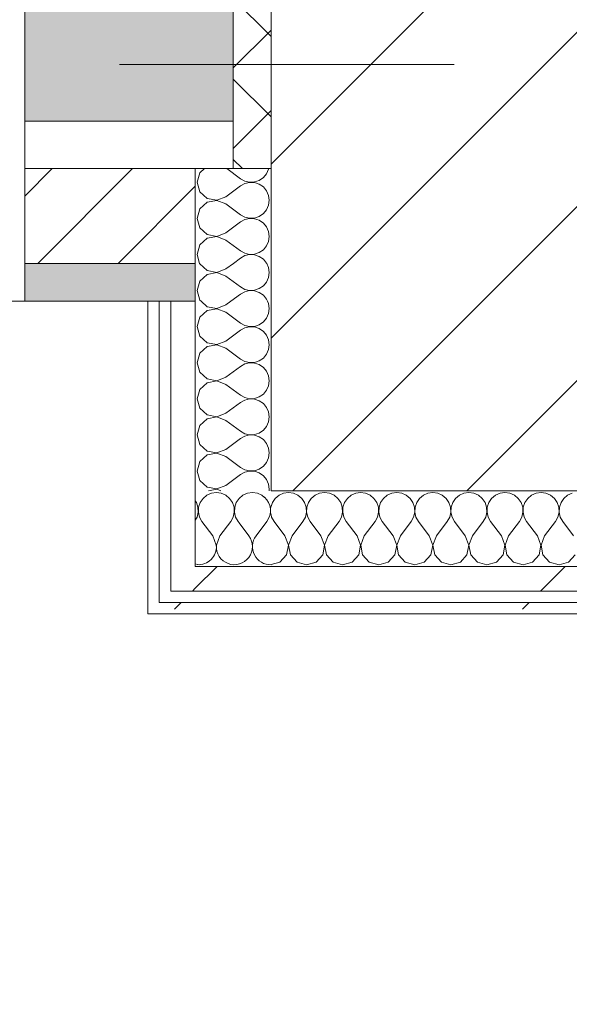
# Model space of a CAD drawing. Header units: millimetres. Extents: x -40968 to 11883, y -17757 to 4746.
# Tile 201 of 227: x -2104 to -1814, y -12710 to -12190. Entities that reach past the tile are written whole.
import ezdxf

# ---------------------------------------------------------------- set-up
doc = ezdxf.new("R2010")
doc.units = ezdxf.units.MM
doc.header["$MEASUREMENT"] = 0
doc.linetypes.add('Wipeout_Contour', pattern=[1000, 0, -1000])
for name, color, linetype in [('10_ESTR_Pilars', 7, 'Continuous'), ('12_FAÇ_Façana', 7, 'Continuous'), ('Nuevo_06_COT_Generals', 7, 'Continuous'), ('Nuevo_08_E_Envans secs', 7, 'Continuous'), ('Ventanas Archicad', 7, 'Continuous')]:
    doc.layers.add(name, color=color, linetype=linetype)
for name, color, linetype, lineweight in [('10_ESTR_Pilars_Pluma_Nº__20', 1, 'Continuous', 5), ('10_ESTR_Pilars_Pluma_Nº__28', 7, 'Continuous', 20), ('10_ESTR_Pilars_Pluma_Nº__42', 8, 'Continuous', 25), ('12_FAÇ_Façana_Pluma_Nº__1', 7, 'Continuous', 5), ('12_FAÇ_Façana_Pluma_Nº__2', 8, 'Continuous', 5), ('12_FAÇ_Façana_Pluma_Nº__7', 7, 'Continuous', 5), ('Nuevo_06_COT_Generals_Pluma_Nº__1', 7, 'Continuous', 5), ('Nuevo_08_E_Envans secs_Pluma_Nº__1', 7, 'Continuous', 5), ('Nuevo_12_FAÇ_Façana_Pluma_Nº__1', 7, 'Continuous', 5), ('Ventanas Archicad_Pluma_Nº__1', 7, 'Continuous', 5), ('Ventanas Archicad_Pluma_Nº__7', 7, 'Continuous', 5)]:
    doc.layers.add(name, color=color, linetype=linetype, lineweight=lineweight)
for name, color, linetype, lineweight, true_color in [('12_FAÇ_Façana_Pluma_Nº__102', 7, 'Continuous', 5, 0xcccccc), ('12_FAÇ_Façana_Pluma_Nº__174', 7, 'Continuous', 13, 0xe4ad2c), ('12_FAÇ_Façana_Pluma_Nº__176', 7, 'Continuous', 15, 0x93a0c6), ('Nuevo_08_E_Envans secs_Pluma_Nº__102', 7, 'Continuous', 5, 0xcccccc), ('Nuevo_08_E_Envans secs_Pluma_Nº__171', 171, 'Continuous', 13, 0xaaaaff), ('Nuevo_08_E_Envans secs_Pluma_Nº__177', 7, 'Continuous', 15, 0xf7e046)]:
    doc.layers.add(name, color=color, linetype=linetype, lineweight=lineweight, true_color=true_color)
doc.styles.add('Estilo_Generado_1', font='txt')
doc.dimstyles.new('Estilo_Generado__1', dxfattribs={"dimtxt": 100, "dimasz": 38, "dimexe": 0.18, "dimexo": 300, "dimgap": 0, "dimtad": 1, "dimtih": 1, "dimtoh": 1, "dimlfac": 0.001, "dimzin": 0, "dimdsep": 46, "dimtxsty": 'Estilo_Generado_1', "dimblk": 'ARROWHEAD_2', "dimblk1": 'ARROWHEAD_2', "dimblk2": 'ARROWHEAD_2', "dimcen": 0.09, "dimclrd": 7, "dimclre": 7, "dimclrt": 7, "dimadec": 0, "dimazin": 0, "dimtfac": 1, "dimtdec": 4, "dimtmove": 0, "dimatfit": 3, "dimfxl": 0, "dimtolj": 1, "dimtzin": 0, "dimarcsym": 0})
pattern_1 = [(45, (0, 0), (-183.848, 183.848), [195, -65]), (45, (7e-14, 183.85), (-183.848, 183.848), [195, -65])]

# ---------------------------------------------------------------- blocks, each defined once
blk = doc.blocks.new('Ventana Vertical Multi-Faja 27')
at = {"layer": 'Ventanas Archicad_Pluma_Nº__1', "color": 7, "linetype": 'Continuous', "lineweight": 5}
for p, q in [((600, -180), (600, -155)), ((-600, -250), (600, -250))]:
    blk.add_line(p, q, dxfattribs=at)
at = {"layer": 'Ventanas Archicad_Pluma_Nº__7', "color": 7, "linetype": 'Continuous', "lineweight": 5}
for p, q in [((600, -80), (600, -155)), ((600, -80), (600, -155)), ((600, -180), (600, -230)), ((600, -230), (600, -250))]:
    blk.add_line(p, q, dxfattribs=at)
blk = doc.blocks.new('Muro_2_1', base_point=(-1681.11, -12338.98))
at = {"layer": '12_FAÇ_Façana', "linetype": 'Continuous', "lineweight": 0, "true_color": 0x000000}
h = blk.add_hatch(dxfattribs=at)
h.set_pattern_fill('Yeso_0001', color=18, style=0, pattern_type=2)
h.set_pattern_definition([(0, (0, 0), (0, 75), [0, -75])])
h.paths.add_polyline_path([(-2101.11, -12268.98), (-1991.11, -12268.98), (-1991.11, -12243.98), (-2101.11, -12243.98)])
at = {"layer": '12_FAÇ_Façana_Pluma_Nº__102', "linetype": 'Continuous', "lineweight": 0, "true_color": 0xe5e5e5}
blk.add_hatch(color=254, dxfattribs=at).paths.add_polyline_path([(-1991.11, -12168.98), (-2101.11, -12058.98), (-2101.11, -12243.98), (-1991.11, -12243.98)])
at = {"layer": '12_FAÇ_Façana_Pluma_Nº__174', "linetype": 'Continuous', "lineweight": 13, "true_color": 0xe4ad2c}
h = blk.add_hatch(dxfattribs=at)
h.set_pattern_fill('SATE_Aislamiento_0001', color=42, style=0, pattern_type=2)
h.set_pattern_definition([(45, (0, 0), (-21.2132, 21.2132), []), (135, (0, 0), (21.2132, 21.2132), [])])
h.paths.add_polyline_path([(-1991.11, -12168.98), (-1991.11, -12243.98), (-1991.11, -12268.98), (-1971.11, -12268.98), (-1971.11, -12168.98)])
at = {"layer": '12_FAÇ_Façana_Pluma_Nº__176', "linetype": 'Continuous', "lineweight": 0, "true_color": 0x495063}
blk.add_hatch(color=251, dxfattribs=at).paths.add_polyline_path([(-2101.11, -12338.98), (-2011.11, -12338.98), (-2011.11, -12318.98), (-2101.11, -12318.98)])
at = {"layer": '12_FAÇ_Façana_Pluma_Nº__2', "linetype": 'Continuous', "lineweight": 5}
h = blk.add_hatch(dxfattribs=at)
h.set_pattern_fill('Ceramic_0001', color=8, style=0, pattern_type=2)
h.set_pattern_definition([(45, (0, 0), (-21.2132, 21.2132), [])])
h.paths.add_polyline_path([(-2011.11, -12268.98), (-2101.11, -12268.98), (-2101.11, -12318.98), (-2011.11, -12318.98)])
at = {"layer": '12_FAÇ_Façana_Pluma_Nº__1', "color": 7, "linetype": 'Continuous', "lineweight": 5}
for p, q in [((-2101.11, -12268.98), (-2101.11, -12243.98)), ((-2101.11, -12243.98), (-1991.11, -12243.98)), ((-1991.11, -12243.98), (-1991.11, -12268.98)), ((-1991.11, -12268.98), (-2101.11, -12268.98))]:
    blk.add_line(p, q, dxfattribs=at)
at = {"layer": '12_FAÇ_Façana_Pluma_Nº__7', "color": 7, "linetype": 'Continuous', "lineweight": 5}
for p, q in [((-2101.11, -12168.98), (-2101.11, -12243.98)), ((-2101.11, -12168.98), (-2101.11, -12243.98)), ((-1991.11, -12168.98), (-1991.11, -12243.98)), ((-2101.11, -12268.98), (-2101.11, -12318.98)), ((-1971.11, -12268.98), (-1991.11, -12268.98)), ((-2101.11, -12318.98), (-2011.11, -12318.98)), ((-2101.11, -12318.98), (-2101.11, -12338.98))]:
    blk.add_line(p, q, dxfattribs=at)
at = {"layer": '12_FAÇ_Façana_Pluma_Nº__7', "color": 7, "linetype": 'Continuous', "lineweight": 5, "flags": 128}
blk.add_lwpolyline([(-2101.11, -12338.98), (-2011.11, -12338.98)], dxfattribs=at)
at = {"layer": 'Nuevo_12_FAÇ_Façana_Pluma_Nº__1', "color": 7, "linetype": 'Continuous', "lineweight": 5}
for p, q in [((-2011.11, -12268.98), (-2011.11, -12318.98)), ((-2011.11, -12318.98), (-2011.11, -12338.98))]:
    blk.add_line(p, q, dxfattribs=at)
at = {"layer": 'Ventanas Archicad', "color": 253, "linetype": 'Continuous', "lineweight": 5, "true_color": 0xa4a4a6, "zscale": 1000}
blk.add_blockref('Ventana Vertical Multi-Faja 27', (-2701.11, -12088.98), dxfattribs=at)
blk = doc.blocks.new('*X372')
at = {"layer": 'Nuevo_08_E_Envans secs_Pluma_Nº__102', "color": 254, "linetype": 'Continuous', "lineweight": 5, "true_color": 0xcccccc}
for p, q in [((-2002.6, -12440.29), (-2005.01, -12441.35)), ((-2000, -12439.93), (-2002.6, -12440.29)), ((-1997.4, -12440.29), (-2000, -12439.93)), ((-1994.99, -12441.35), (-1997.4, -12440.29)), ((-1983.55, -12440.29), (-1985.96, -12441.35)), ((-1980.95, -12439.93), (-1983.55, -12440.29)), ((-1978.35, -12440.29), (-1980.95, -12439.93)), ((-1975.95, -12441.35), (-1978.35, -12440.29)), ((-2010.53, -12445.19), (-2011.11, -12444.35)), ((-2009.69, -12447.68), (-2010.53, -12445.19)), ((-2008.52, -12445.19), (-2009.36, -12447.68)), ((-2007.03, -12443.03), (-2008.52, -12445.19)), ((-2005.01, -12441.35), (-2007.03, -12443.03)), ((-1992.97, -12443.03), (-1994.99, -12441.35)), ((-1991.48, -12445.19), (-1992.97, -12443.03)), ((-1990.64, -12447.68), (-1991.48, -12445.19)), ((-1989.47, -12445.19), (-1990.31, -12447.68)), ((-1987.98, -12443.03), (-1989.47, -12445.19)), ((-1985.96, -12441.35), (-1987.98, -12443.03)), ((-1974.6, -12442.47), (-1975.95, -12441.35)), ((-2010.16, -12452.87), (-2009.56, -12450.31)), ((-2009.56, -12450.31), (-2009.69, -12447.68)), ((-2009.36, -12447.68), (-2009.49, -12450.31)), ((-2009.49, -12450.31), (-2008.89, -12452.87)), ((-1991.11, -12452.87), (-1990.51, -12450.31)), ((-1990.51, -12450.31), (-1990.64, -12447.68)), ((-1990.31, -12447.68), (-1990.44, -12450.31)), ((-1990.44, -12450.31), (-1989.84, -12452.87)), ((-2011.11, -12454.59), (-2010.16, -12452.87)), ((-2008.89, -12452.87), (-2007.62, -12455.17)), ((-2001.9, -12462.79), (-2007.62, -12455.17)), ((-1998.1, -12462.79), (-1992.38, -12455.17)), ((-1992.38, -12455.17), (-1991.11, -12452.87)), ((-1989.84, -12452.87), (-1988.57, -12455.17)), ((-1988.03, -12455.89), (-1988.57, -12455.17)), ((-2000.04, -12467.64), (-2001.9, -12462.79)), ((-1998.1, -12462.79), (-1999.96, -12467.64)), ((-2000.1, -12467.97), (-2000.04, -12467.64)), ((-1999.96, -12467.64), (-1999.93, -12467.8)), ((-2011.11, -12477.57), (-2010.02, -12477.88))]:
    blk.add_line(p, q, dxfattribs=at)
blk = doc.blocks.new('*X373')
at = {"layer": 'Nuevo_08_E_Envans secs_Pluma_Nº__102', "color": 254, "linetype": 'Continuous', "lineweight": 5, "true_color": 0xcccccc}
for p, q in [((-1982.86, -12462.79), (-1988.03, -12455.89)), ((-1979.05, -12462.79), (-1973.33, -12455.17))]:
    blk.add_line(p, q, dxfattribs=at)
for centre, start, end in [((-1980.95, -12449.45), 323.1301, 47.693), ((-1961.9, -12449.45), 165.1155, 194.8845), ((-1990.48, -12468.5), 176.054, 36.8699), ((-1971.43, -12468.5), 143.1301, 271.9229), ((-2009.52, -12468.5), 266.3092, 3.6908)]:
    blk.add_arc(centre, 9.52, start, end, dxfattribs=at)
blk = doc.blocks.new('*X374')
at = {"layer": 'Nuevo_08_E_Envans secs_Pluma_Nº__102', "color": 254, "linetype": 'Continuous', "lineweight": 5, "true_color": 0xcccccc}
for p, q in [((-1964.51, -12440.29), (-1966.91, -12441.35)), ((-1961.9, -12439.93), (-1964.51, -12440.29)), ((-1959.3, -12440.29), (-1961.9, -12439.93)), ((-1956.9, -12441.35), (-1959.3, -12440.29)), ((-1945.46, -12440.29), (-1947.86, -12441.35)), ((-1942.86, -12439.93), (-1945.46, -12440.29)), ((-1940.25, -12440.29), (-1942.86, -12439.93)), ((-1937.85, -12441.35), (-1940.25, -12440.29)), ((-1926.41, -12440.29), (-1928.82, -12441.35)), ((-1923.81, -12439.93), (-1926.41, -12440.29)), ((-1921.21, -12440.29), (-1923.81, -12439.93)), ((-1918.8, -12441.35), (-1921.21, -12440.29)), ((-1907.36, -12440.29), (-1909.77, -12441.35)), ((-1904.76, -12439.93), (-1907.36, -12440.29)), ((-1902.16, -12440.29), (-1904.76, -12439.93)), ((-1899.75, -12441.35), (-1902.16, -12440.29)), ((-1888.32, -12440.29), (-1890.72, -12441.35)), ((-1885.71, -12439.93), (-1888.32, -12440.29)), ((-1883.11, -12440.29), (-1885.71, -12439.93)), ((-1880.71, -12441.35), (-1883.11, -12440.29)), ((-1869.27, -12440.29), (-1871.67, -12441.35)), ((-1866.67, -12439.93), (-1869.27, -12440.29)), ((-1864.06, -12440.29), (-1866.67, -12439.93)), ((-1861.66, -12441.35), (-1864.06, -12440.29)), ((-1850.22, -12440.29), (-1852.63, -12441.35)), ((-1847.62, -12439.93), (-1850.22, -12440.29)), ((-1845.02, -12440.29), (-1847.62, -12439.93)), ((-1842.61, -12441.35), (-1845.02, -12440.29)), ((-1831.17, -12440.29), (-1833.58, -12441.35)), ((-1828.57, -12439.93), (-1831.17, -12440.29)), ((-1825.97, -12440.29), (-1828.57, -12439.93)), ((-1823.56, -12441.35), (-1825.97, -12440.29)), ((-1812.13, -12440.29), (-1814.53, -12441.35)), ((-1970.42, -12445.19), (-1971.11, -12447.23)), ((-1968.94, -12443.03), (-1970.42, -12445.19)), ((-1966.91, -12441.35), (-1968.94, -12443.03)), ((-1954.87, -12443.03), (-1956.9, -12441.35)), ((-1953.39, -12445.19), (-1954.87, -12443.03)), ((-1952.55, -12447.68), (-1953.39, -12445.19)), ((-1951.38, -12445.19), (-1952.22, -12447.68)), ((-1949.89, -12443.03), (-1951.38, -12445.19)), ((-1947.86, -12441.35), (-1949.89, -12443.03)), ((-1935.83, -12443.03), (-1937.85, -12441.35)), ((-1934.34, -12445.19), (-1935.83, -12443.03)), ((-1933.5, -12447.68), (-1934.34, -12445.19)), ((-1932.33, -12445.19), (-1933.17, -12447.68)), ((-1930.84, -12443.03), (-1932.33, -12445.19)), ((-1928.82, -12441.35), (-1930.84, -12443.03)), ((-1916.78, -12443.03), (-1918.8, -12441.35)), ((-1915.29, -12445.19), (-1916.78, -12443.03)), ((-1914.45, -12447.68), (-1915.29, -12445.19)), ((-1913.28, -12445.19), (-1914.12, -12447.68)), ((-1911.79, -12443.03), (-1913.28, -12445.19)), ((-1909.77, -12441.35), (-1911.79, -12443.03)), ((-1897.73, -12443.03), (-1899.75, -12441.35)), ((-1896.24, -12445.19), (-1897.73, -12443.03)), ((-1895.4, -12447.68), (-1896.24, -12445.19)), ((-1894.23, -12445.19), (-1895.07, -12447.68)), ((-1892.74, -12443.03), (-1894.23, -12445.19)), ((-1890.72, -12441.35), (-1892.74, -12443.03)), ((-1878.68, -12443.03), (-1880.71, -12441.35)), ((-1877.2, -12445.19), (-1878.68, -12443.03)), ((-1876.36, -12447.68), (-1877.2, -12445.19)), ((-1875.19, -12445.19), (-1876.02, -12447.68)), ((-1873.7, -12443.03), (-1875.19, -12445.19)), ((-1871.67, -12441.35), (-1873.7, -12443.03)), ((-1859.64, -12443.03), (-1861.66, -12441.35)), ((-1858.15, -12445.19), (-1859.64, -12443.03)), ((-1857.31, -12447.68), (-1858.15, -12445.19)), ((-1856.14, -12445.19), (-1856.98, -12447.68)), ((-1854.65, -12443.03), (-1856.14, -12445.19)), ((-1852.63, -12441.35), (-1854.65, -12443.03)), ((-1840.59, -12443.03), (-1842.61, -12441.35)), ((-1839.1, -12445.19), (-1840.59, -12443.03)), ((-1838.26, -12447.68), (-1839.1, -12445.19)), ((-1837.09, -12445.19), (-1837.93, -12447.68)), ((-1835.6, -12443.03), (-1837.09, -12445.19)), ((-1833.58, -12441.35), (-1835.6, -12443.03)), ((-1821.54, -12443.03), (-1823.56, -12441.35)), ((-1820.05, -12445.19), (-1821.54, -12443.03)), ((-1819.21, -12447.68), (-1820.05, -12445.19)), ((-1818.04, -12445.19), (-1818.88, -12447.68)), ((-1816.55, -12443.03), (-1818.04, -12445.19)), ((-1814.53, -12441.35), (-1816.55, -12443.03)), ((-1953.01, -12452.87), (-1952.42, -12450.31)), ((-1952.42, -12450.31), (-1952.55, -12447.68)), ((-1952.22, -12447.68), (-1952.34, -12450.31)), ((-1952.34, -12450.31), (-1951.75, -12452.87)), ((-1933.97, -12452.87), (-1933.37, -12450.31)), ((-1933.37, -12450.31), (-1933.5, -12447.68)), ((-1933.17, -12447.68), (-1933.29, -12450.31)), ((-1933.29, -12450.31), (-1932.7, -12452.87)), ((-1914.92, -12452.87), (-1914.32, -12450.31)), ((-1914.32, -12450.31), (-1914.45, -12447.68)), ((-1914.12, -12447.68), (-1914.25, -12450.31)), ((-1914.25, -12450.31), (-1913.65, -12452.87)), ((-1895.87, -12452.87), (-1895.28, -12450.31)), ((-1895.28, -12450.31), (-1895.4, -12447.68)), ((-1895.07, -12447.68), (-1895.2, -12450.31)), ((-1895.2, -12450.31), (-1894.6, -12452.87)), ((-1876.82, -12452.87), (-1876.23, -12450.31)), ((-1876.23, -12450.31), (-1876.36, -12447.68)), ((-1876.02, -12447.68), (-1876.15, -12450.31)), ((-1876.15, -12450.31), (-1875.56, -12452.87)), ((-1857.78, -12452.87), (-1857.18, -12450.31)), ((-1857.18, -12450.31), (-1857.31, -12447.68)), ((-1856.98, -12447.68), (-1857.1, -12450.31)), ((-1857.1, -12450.31), (-1856.51, -12452.87)), ((-1838.73, -12452.87), (-1838.13, -12450.31)), ((-1838.13, -12450.31), (-1838.26, -12447.68)), ((-1837.93, -12447.68), (-1838.06, -12450.31)), ((-1838.06, -12450.31), (-1837.46, -12452.87)), ((-1819.68, -12452.87), (-1819.09, -12450.31)), ((-1819.09, -12450.31), (-1819.21, -12447.68)), ((-1818.88, -12447.68), (-1819.01, -12450.31)), ((-1819.01, -12450.31), (-1818.41, -12452.87)), ((-1971.11, -12451.52), (-1970.8, -12452.87)), ((-1970.8, -12452.87), (-1969.52, -12455.17)), ((-1963.81, -12462.79), (-1969.52, -12455.17)), ((-1960, -12462.79), (-1954.29, -12455.17)), ((-1954.29, -12455.17), (-1953.01, -12452.87)), ((-1951.75, -12452.87), (-1950.48, -12455.17)), ((-1944.76, -12462.79), (-1950.48, -12455.17)), ((-1940.95, -12462.79), (-1935.24, -12455.17)), ((-1935.24, -12455.17), (-1933.97, -12452.87)), ((-1932.7, -12452.87), (-1931.43, -12455.17)), ((-1925.71, -12462.79), (-1931.43, -12455.17)), ((-1921.9, -12462.79), (-1916.19, -12455.17)), ((-1916.19, -12455.17), (-1914.92, -12452.87)), ((-1913.65, -12452.87), (-1912.38, -12455.17)), ((-1906.67, -12462.79), (-1912.38, -12455.17)), ((-1902.86, -12462.79), (-1897.14, -12455.17)), ((-1897.14, -12455.17), (-1895.87, -12452.87)), ((-1894.6, -12452.87), (-1893.33, -12455.17)), ((-1887.62, -12462.79), (-1893.33, -12455.17)), ((-1883.81, -12462.79), (-1878.1, -12455.17)), ((-1878.1, -12455.17), (-1876.82, -12452.87)), ((-1875.56, -12452.87), (-1874.29, -12455.17)), ((-1868.57, -12462.79), (-1874.29, -12455.17)), ((-1864.76, -12462.79), (-1859.05, -12455.17)), ((-1859.05, -12455.17), (-1857.78, -12452.87)), ((-1856.51, -12452.87), (-1855.24, -12455.17)), ((-1849.52, -12462.79), (-1855.24, -12455.17)), ((-1845.71, -12462.79), (-1840, -12455.17)), ((-1840, -12455.17), (-1838.73, -12452.87)), ((-1837.46, -12452.87), (-1836.19, -12455.17)), ((-1830.48, -12462.79), (-1836.19, -12455.17)), ((-1826.67, -12462.79), (-1820.95, -12455.17)), ((-1820.95, -12455.17), (-1819.68, -12452.87)), ((-1818.41, -12452.87), (-1817.14, -12455.17)), ((-1811.43, -12462.79), (-1817.14, -12455.17)), ((-1961.94, -12467.64), (-1963.81, -12462.79)), ((-1960, -12462.79), (-1961.87, -12467.64)), ((-1942.9, -12467.64), (-1944.76, -12462.79)), ((-1940.95, -12462.79), (-1942.82, -12467.64)), ((-1923.85, -12467.64), (-1925.71, -12462.79)), ((-1921.9, -12462.79), (-1923.77, -12467.64)), ((-1904.8, -12467.64), (-1906.67, -12462.79)), ((-1902.86, -12462.79), (-1904.72, -12467.64)), ((-1885.75, -12467.64), (-1887.62, -12462.79)), ((-1883.81, -12462.79), (-1885.68, -12467.64)), ((-1866.71, -12467.64), (-1868.57, -12462.79)), ((-1864.76, -12462.79), (-1866.63, -12467.64)), ((-1847.66, -12467.64), (-1849.52, -12462.79)), ((-1845.71, -12462.79), (-1847.58, -12467.64)), ((-1828.61, -12467.64), (-1830.48, -12462.79)), ((-1826.67, -12462.79), (-1828.53, -12467.64)), ((-1962.91, -12472.76), (-1961.94, -12467.64)), ((-1961.87, -12467.64), (-1960.9, -12472.76)), ((-1943.86, -12472.76), (-1942.9, -12467.64)), ((-1942.82, -12467.64), (-1941.85, -12472.76)), ((-1924.81, -12472.76), (-1923.85, -12467.64)), ((-1923.77, -12467.64), (-1922.8, -12472.76)), ((-1905.77, -12472.76), (-1904.8, -12467.64)), ((-1904.72, -12467.64), (-1903.76, -12472.76)), ((-1886.72, -12472.76), (-1885.75, -12467.64)), ((-1885.68, -12467.64), (-1884.71, -12472.76)), ((-1867.67, -12472.76), (-1866.71, -12467.64)), ((-1866.63, -12467.64), (-1865.66, -12472.76)), ((-1848.62, -12472.76), (-1847.66, -12467.64)), ((-1847.58, -12467.64), (-1846.61, -12472.76)), ((-1829.58, -12472.76), (-1828.61, -12467.64)), ((-1828.53, -12467.64), (-1827.57, -12472.76)), ((-1971.11, -12477.93), (-1966.42, -12476.6)), ((-1966.42, -12476.6), (-1962.91, -12472.76)), ((-1960.9, -12472.76), (-1957.39, -12476.6)), ((-1957.39, -12476.6), (-1952.38, -12478.02)), ((-1952.38, -12478.02), (-1947.37, -12476.6)), ((-1947.37, -12476.6), (-1943.86, -12472.76)), ((-1941.85, -12472.76), (-1938.34, -12476.6)), ((-1938.34, -12476.6), (-1933.33, -12478.02)), ((-1933.33, -12478.02), (-1928.33, -12476.6)), ((-1928.33, -12476.6), (-1924.81, -12472.76)), ((-1922.8, -12472.76), (-1919.29, -12476.6)), ((-1919.29, -12476.6), (-1914.29, -12478.02)), ((-1914.29, -12478.02), (-1909.28, -12476.6)), ((-1909.28, -12476.6), (-1905.77, -12472.76)), ((-1903.76, -12472.76), (-1900.25, -12476.6)), ((-1900.25, -12476.6), (-1895.24, -12478.02)), ((-1895.24, -12478.02), (-1890.23, -12476.6)), ((-1890.23, -12476.6), (-1886.72, -12472.76)), ((-1884.71, -12472.76), (-1881.2, -12476.6)), ((-1881.2, -12476.6), (-1876.19, -12478.02)), ((-1876.19, -12478.02), (-1871.18, -12476.6)), ((-1871.18, -12476.6), (-1867.67, -12472.76)), ((-1865.66, -12472.76), (-1862.15, -12476.6)), ((-1862.15, -12476.6), (-1857.14, -12478.02)), ((-1857.14, -12478.02), (-1852.14, -12476.6)), ((-1852.14, -12476.6), (-1848.62, -12472.76)), ((-1846.61, -12472.76), (-1843.1, -12476.6)), ((-1843.1, -12476.6), (-1838.1, -12478.02)), ((-1838.1, -12478.02), (-1833.09, -12476.6)), ((-1833.09, -12476.6), (-1829.58, -12472.76)), ((-1827.57, -12472.76), (-1824.05, -12476.6)), ((-1824.05, -12476.6), (-1819.05, -12478.02)), ((-1819.05, -12478.02), (-1814.04, -12476.6)), ((-1814.04, -12476.6), (-1810.53, -12472.76))]:
    blk.add_line(p, q, dxfattribs=at)
blk = doc.blocks.new('Muro_126_1', base_point=(-2036.11, -12503.98))
at = {"color": 254, "linetype": 'Wipeout_Contour', "lineweight": 0, "ltscale": 37936.385427}
blk.add_wipeout([(-2011.11, -12478.98), (-2024.11, -12478.98), (-2024.11, -12491.98)], dxfattribs=at).dxf.layer = 'Nuevo_08_E_Envans secs'
at = {"color": 254, "linetype": 'Wipeout_Contour', "lineweight": 0, "ltscale": 37992.623748}
blk.add_wipeout([(-2030.11, -12497.98), (-2036.11, -12497.98), (-2036.11, -12503.98)], dxfattribs=at).dxf.layer = 'Nuevo_08_E_Envans secs'
at = {"layer": 'Nuevo_08_E_Envans secs_Pluma_Nº__171', "linetype": 'Continuous', "lineweight": 13, "true_color": 0xaaaaff}
h = blk.add_hatch(dxfattribs=at)
h.set_pattern_fill('Panellat_HPL_0001', color=161, style=0, pattern_type=2)
h.set_pattern_definition(pattern_1)
h.paths.add_polyline_path([(-2030.11, -12497.98), (-2036.11, -12497.98), (-2036.11, -12503.98)])
at = {"layer": 'Nuevo_08_E_Envans secs_Pluma_Nº__177', "linetype": 'Continuous', "lineweight": 15, "true_color": 0xf7e046}
h = blk.add_hatch(dxfattribs=at)
h.set_pattern_fill('Panellat_HPL_0001', color=53, style=0, pattern_type=2)
h.set_pattern_definition(pattern_1)
h.paths.add_polyline_path([(-2011.11, -12478.98), (-2024.11, -12478.98), (-2024.11, -12491.98)])
at = {"layer": 'Nuevo_08_E_Envans secs', "color": 7, "lineweight": 20}
blk.add_blockref('*X372', (0, 0), dxfattribs=at)
at = {"color": 254, "linetype": 'Wipeout_Contour', "lineweight": 0, "ltscale": 37948.291811}
blk.add_wipeout([(-2011.11, -12478.98), (-2024.11, -12491.98), (-2011.11, -12491.98)], dxfattribs=at).dxf.layer = 'Nuevo_08_E_Envans secs'
at = {"color": 254, "linetype": 'Wipeout_Contour', "lineweight": 0, "ltscale": 37998.730334}
blk.add_wipeout([(-2030.11, -12497.98), (-2036.11, -12503.98), (-2030.11, -12503.98)], dxfattribs=at).dxf.layer = 'Nuevo_08_E_Envans secs'
at = {"layer": 'Nuevo_08_E_Envans secs_Pluma_Nº__171', "linetype": 'Continuous', "lineweight": 13, "true_color": 0xaaaaff}
h = blk.add_hatch(dxfattribs=at)
h.set_pattern_fill('Panellat_HPL_0001', color=161, style=0, pattern_type=2)
h.set_pattern_definition(pattern_1)
h.paths.add_polyline_path([(-2030.11, -12497.98), (-2036.11, -12503.98), (-2030.11, -12503.98)])
at = {"layer": 'Nuevo_08_E_Envans secs_Pluma_Nº__177', "linetype": 'Continuous', "lineweight": 15, "true_color": 0xf7e046}
h = blk.add_hatch(dxfattribs=at)
h.set_pattern_fill('Panellat_HPL_0001', color=53, style=0, pattern_type=2)
h.set_pattern_definition(pattern_1)
h.paths.add_polyline_path([(-2011.11, -12478.98), (-2024.11, -12491.98), (-2011.11, -12491.98)])
at = {"layer": 'Nuevo_08_E_Envans secs_Pluma_Nº__1', "color": 7, "linetype": 'Continuous', "lineweight": 5}
blk.add_line((-2024.11, -12478.98), (-2024.11, -12491.98), dxfattribs=at)
at = {"layer": 'Nuevo_08_E_Envans secs_Pluma_Nº__1', "color": 7, "linetype": 'Continuous', "lineweight": 5, "flags": 128}
blk.add_lwpolyline([(-2036.11, -12503.98), (-2036.11, -12497.98)], dxfattribs=at)
at = {"color": 254, "linetype": 'Wipeout_Contour', "lineweight": 0, "ltscale": 50462.387691}
blk.add_wipeout([(-1577.89, -12478.98), (-2011.11, -12478.98), (-2011.11, -12491.98), (-1577.89, -12491.98)], dxfattribs=at).dxf.layer = 'Nuevo_08_E_Envans secs'
at = {"color": 254, "linetype": 'Wipeout_Contour', "lineweight": 0, "ltscale": 50525.081917}
blk.add_wipeout([(-1558.89, -12497.98), (-2030.11, -12497.98), (-2030.11, -12503.98), (-1558.89, -12503.98)], dxfattribs=at).dxf.layer = 'Nuevo_08_E_Envans secs'
at = {"layer": 'Nuevo_08_E_Envans secs_Pluma_Nº__171', "linetype": 'Continuous', "lineweight": 13, "true_color": 0xaaaaff}
h = blk.add_hatch(dxfattribs=at)
h.set_pattern_fill('Panellat_HPL_0001', color=161, style=0, pattern_type=2)
h.set_pattern_definition(pattern_1)
h.paths.add_polyline_path([(-1558.89, -12497.98), (-2030.11, -12497.98), (-2030.11, -12503.98), (-1558.89, -12503.98)])
at = {"layer": 'Nuevo_08_E_Envans secs_Pluma_Nº__177', "linetype": 'Continuous', "lineweight": 15, "true_color": 0xf7e046}
h = blk.add_hatch(dxfattribs=at)
h.set_pattern_fill('Panellat_HPL_0001', color=53, style=0, pattern_type=2)
h.set_pattern_definition(pattern_1)
h.paths.add_polyline_path([(-1577.89, -12478.98), (-2011.11, -12478.98), (-2011.11, -12491.98), (-1577.89, -12491.98)])
at = {"layer": 'Nuevo_08_E_Envans secs_Pluma_Nº__1', "color": 7, "linetype": 'Continuous', "lineweight": 5}
for p, q in [((-2011.11, -12438.98), (-2011.11, -12478.98)), ((-2011.11, -12478.98), (-1971.11, -12478.98)), ((-1971.11, -12478.98), (-1617.89, -12478.98)), ((-2030.11, -12491.98), (-2030.11, -12497.98)), ((-2024.11, -12491.98), (-2011.11, -12491.98)), ((-2011.11, -12491.98), (-1577.89, -12491.98)), ((-2030.11, -12497.98), (-2024.11, -12497.98)), ((-2024.11, -12497.98), (-1564.89, -12497.98))]:
    blk.add_line(p, q, dxfattribs=at)
at = {"layer": 'Nuevo_08_E_Envans secs_Pluma_Nº__1', "color": 7, "linetype": 'Continuous', "lineweight": 5, "flags": 128}
blk.add_lwpolyline([(-2036.11, -12503.98), (-1558.89, -12503.98)], dxfattribs=at)
at = {"layer": 'Nuevo_08_E_Envans secs', "color": 7, "lineweight": 20}
for name in ['*X374', '*X373']:
    blk.add_blockref(name, (0, 0), dxfattribs=at)
blk = doc.blocks.new('*X380')
at = {"layer": 'Nuevo_08_E_Envans secs_Pluma_Nº__102', "color": 254, "linetype": 'Continuous', "lineweight": 5, "true_color": 0xcccccc}
for p, q in [((-2008.82, -12318.98), (-2008.73, -12319.29)), ((-2008.73, -12319.29), (-2004.89, -12322.8)), ((-1994.92, -12321.9), (-1991.01, -12318.98)), ((-1972.42, -12321.21), (-1973.41, -12318.98)), ((-2004.89, -12324.81), (-2008.73, -12328.33)), ((-2004.89, -12322.8), (-1999.78, -12323.77)), ((-1999.78, -12323.85), (-2004.89, -12324.81)), ((-1999.78, -12323.77), (-1994.92, -12321.9)), ((-1994.92, -12325.71), (-1999.78, -12323.85)), ((-1994.92, -12325.71), (-1987.3, -12331.43)), ((-1972.06, -12323.81), (-1972.42, -12321.21)), ((-1972.42, -12326.41), (-1972.06, -12323.81)), ((-2008.73, -12328.33), (-2010.16, -12333.33)), ((-1977.33, -12332.33), (-1975.16, -12330.84)), ((-1975.16, -12330.84), (-1973.48, -12328.82)), ((-1973.48, -12328.82), (-1972.42, -12326.41)), ((-2010.16, -12333.33), (-2008.73, -12338.34)), ((-1992.28, -12338.98), (-1987.3, -12335.24)), ((-1987.3, -12331.43), (-1985, -12332.7)), ((-1985, -12333.97), (-1987.3, -12335.24)), ((-1985, -12332.7), (-1982.44, -12333.29)), ((-1982.44, -12333.37), (-1985, -12333.97)), ((-1982.44, -12333.29), (-1979.82, -12333.17)), ((-1979.82, -12333.5), (-1982.44, -12333.37)), ((-1979.82, -12333.17), (-1977.33, -12332.33)), ((-1977.33, -12334.34), (-1979.82, -12333.5)), ((-1975.16, -12335.83), (-1977.33, -12334.34)), ((-1973.48, -12337.85), (-1975.16, -12335.83)), ((-2008.73, -12338.34), (-2008.04, -12338.98)), ((-1972.99, -12338.98), (-1973.48, -12337.85))]:
    blk.add_line(p, q, dxfattribs=at)
blk = doc.blocks.new('*X381')
at = {"layer": 'Nuevo_08_E_Envans secs_Pluma_Nº__102', "color": 254, "linetype": 'Continuous', "lineweight": 5, "true_color": 0xcccccc}
for p, q in [((-2006.32, -12268.98), (-2008.73, -12271.18)), ((-1994.38, -12268.98), (-1987.3, -12274.29)), ((-1972.42, -12269.27), (-1972.38, -12268.98)), ((-2008.73, -12271.18), (-2010.16, -12276.19)), ((-1977.33, -12275.19), (-1975.16, -12273.7)), ((-1975.16, -12273.7), (-1973.48, -12271.67)), ((-1973.48, -12271.67), (-1972.42, -12269.27)), ((-2010.16, -12276.19), (-2008.73, -12281.2)), ((-1994.92, -12283.81), (-1987.3, -12278.1)), ((-1987.3, -12274.29), (-1985, -12275.56)), ((-1985, -12276.82), (-1987.3, -12278.1)), ((-1985, -12275.56), (-1982.44, -12276.15)), ((-1982.44, -12276.23), (-1985, -12276.82)), ((-1982.44, -12276.15), (-1979.82, -12276.02)), ((-1979.82, -12276.36), (-1982.44, -12276.23)), ((-1979.82, -12276.02), (-1977.33, -12275.19)), ((-1977.33, -12277.2), (-1979.82, -12276.36)), ((-1975.16, -12278.68), (-1977.33, -12277.2)), ((-1973.48, -12280.71), (-1975.16, -12278.68)), ((-2008.73, -12281.2), (-2004.89, -12284.71)), ((-1999.78, -12285.68), (-1994.92, -12283.81)), ((-1972.42, -12283.11), (-1973.48, -12280.71)), ((-1972.06, -12285.71), (-1972.42, -12283.11)), ((-2004.89, -12286.72), (-2008.73, -12290.23)), ((-2004.89, -12284.71), (-1999.78, -12285.68)), ((-1999.78, -12285.75), (-2004.89, -12286.72)), ((-1994.92, -12287.62), (-1999.78, -12285.75)), ((-1994.92, -12287.62), (-1987.3, -12293.33)), ((-1973.48, -12290.72), (-1972.42, -12288.32)), ((-1972.42, -12288.32), (-1972.06, -12285.71)), ((-2008.73, -12290.23), (-2010.16, -12295.24)), ((-1987.3, -12293.33), (-1985, -12294.6)), ((-1985, -12294.6), (-1982.44, -12295.2)), ((-1979.82, -12295.07), (-1977.33, -12294.23)), ((-1977.33, -12294.23), (-1975.16, -12292.74)), ((-1975.16, -12292.74), (-1973.48, -12290.72)), ((-2010.16, -12295.24), (-2008.73, -12300.25)), ((-1994.92, -12302.86), (-1987.3, -12297.14)), ((-1985, -12295.87), (-1987.3, -12297.14)), ((-1982.44, -12295.28), (-1985, -12295.87)), ((-1982.44, -12295.2), (-1979.82, -12295.07)), ((-1979.82, -12295.4), (-1982.44, -12295.28)), ((-1977.33, -12296.24), (-1979.82, -12295.4)), ((-1975.16, -12297.73), (-1977.33, -12296.24)), ((-1973.48, -12299.75), (-1975.16, -12297.73)), ((-1972.42, -12302.16), (-1973.48, -12299.75)), ((-2008.73, -12300.25), (-2004.89, -12303.76)), ((-2004.89, -12303.76), (-1999.78, -12304.72)), ((-1999.78, -12304.8), (-2004.89, -12305.77)), ((-1999.78, -12304.72), (-1994.92, -12302.86)), ((-1994.92, -12306.67), (-1999.78, -12304.8)), ((-1972.06, -12304.76), (-1972.42, -12302.16)), ((-1972.42, -12307.36), (-1972.06, -12304.76)), ((-2008.73, -12309.28), (-2010.16, -12314.29)), ((-2004.89, -12305.77), (-2008.73, -12309.28)), ((-1994.92, -12306.67), (-1987.3, -12312.38)), ((-1975.16, -12311.79), (-1973.48, -12309.77)), ((-1973.48, -12309.77), (-1972.42, -12307.36)), ((-2010.16, -12314.29), (-2008.82, -12318.98)), ((-1987.3, -12312.38), (-1985, -12313.65)), ((-1985, -12314.92), (-1987.3, -12316.19)), ((-1985, -12313.65), (-1982.44, -12314.25)), ((-1982.44, -12314.32), (-1985, -12314.92)), ((-1982.44, -12314.25), (-1979.82, -12314.12)), ((-1979.82, -12314.45), (-1982.44, -12314.32)), ((-1979.82, -12314.12), (-1977.33, -12313.28)), ((-1977.33, -12315.29), (-1979.82, -12314.45)), ((-1977.33, -12313.28), (-1975.16, -12311.79)), ((-1975.16, -12316.78), (-1977.33, -12315.29)), ((-1991.01, -12318.98), (-1987.3, -12316.19)), ((-1973.48, -12318.8), (-1975.16, -12316.78)), ((-1973.41, -12318.98), (-1973.48, -12318.8))]:
    blk.add_line(p, q, dxfattribs=at)
blk = doc.blocks.new('*X382')
at = {"layer": 'Nuevo_08_E_Envans secs_Pluma_Nº__102', "color": 254, "linetype": 'Continuous', "lineweight": 5, "true_color": 0xcccccc}
for p, q in [((-2008.04, -12338.98), (-2004.89, -12341.85)), ((-1999.78, -12342.82), (-1994.92, -12340.95)), ((-1994.92, -12340.95), (-1992.28, -12338.98)), ((-1972.42, -12340.25), (-1972.99, -12338.98)), ((-1972.06, -12342.86), (-1972.42, -12340.25)), ((-2004.89, -12343.86), (-2008.73, -12347.37)), ((-2004.89, -12341.85), (-1999.78, -12342.82)), ((-1999.78, -12342.9), (-2004.89, -12343.86)), ((-1994.92, -12344.76), (-1999.78, -12342.9)), ((-1994.92, -12344.76), (-1987.3, -12350.48)), ((-1973.48, -12347.86), (-1972.42, -12345.46)), ((-1972.42, -12345.46), (-1972.06, -12342.86)), ((-2008.73, -12347.37), (-2010.16, -12352.38)), ((-1987.3, -12350.48), (-1985, -12351.75)), ((-1985, -12351.75), (-1982.44, -12352.34)), ((-1979.82, -12352.22), (-1977.33, -12351.38)), ((-1977.33, -12351.38), (-1975.16, -12349.89)), ((-1975.16, -12349.89), (-1973.48, -12347.86)), ((-2010.16, -12352.38), (-2008.73, -12357.39)), ((-2008.73, -12357.39), (-2004.89, -12360.9)), ((-1994.92, -12360), (-1987.3, -12354.29)), ((-1985, -12353.01), (-1987.3, -12354.29)), ((-1982.44, -12352.42), (-1985, -12353.01)), ((-1982.44, -12352.34), (-1979.82, -12352.22)), ((-1979.82, -12352.55), (-1982.44, -12352.42)), ((-1977.33, -12353.39), (-1979.82, -12352.55)), ((-1975.16, -12354.87), (-1977.33, -12353.39)), ((-1973.48, -12356.9), (-1975.16, -12354.87)), ((-1972.42, -12359.3), (-1973.48, -12356.9)), ((-2004.89, -12360.9), (-1999.78, -12361.87)), ((-1999.78, -12361.94), (-2004.89, -12362.91)), ((-1999.78, -12361.87), (-1994.92, -12360)), ((-1994.92, -12363.81), (-1999.78, -12361.94)), ((-1972.06, -12361.9), (-1972.42, -12359.3)), ((-1972.42, -12364.51), (-1972.06, -12361.9)), ((-2008.73, -12366.42), (-2010.16, -12371.43)), ((-2004.89, -12362.91), (-2008.73, -12366.42)), ((-1994.92, -12363.81), (-1987.3, -12369.52)), ((-1975.16, -12368.94), (-1973.48, -12366.91)), ((-1973.48, -12366.91), (-1972.42, -12364.51)), ((-2010.16, -12371.43), (-2008.73, -12376.44)), ((-1987.3, -12369.52), (-1985, -12370.8)), ((-1985, -12372.06), (-1987.3, -12373.33)), ((-1985, -12370.8), (-1982.44, -12371.39)), ((-1982.44, -12371.47), (-1985, -12372.06)), ((-1982.44, -12371.39), (-1979.82, -12371.26)), ((-1979.82, -12371.59), (-1982.44, -12371.47)), ((-1979.82, -12371.26), (-1977.33, -12370.42)), ((-1977.33, -12372.43), (-1979.82, -12371.59)), ((-1977.33, -12370.42), (-1975.16, -12368.94)), ((-1975.16, -12373.92), (-1977.33, -12372.43)), ((-2008.73, -12376.44), (-2004.89, -12379.95)), ((-1994.92, -12379.05), (-1987.3, -12373.33)), ((-1973.48, -12375.95), (-1975.16, -12373.92)), ((-1972.42, -12378.35), (-1973.48, -12375.95)), ((-2004.89, -12381.96), (-2008.73, -12385.47)), ((-2004.89, -12379.95), (-1999.78, -12380.91)), ((-1999.78, -12380.99), (-2004.89, -12381.96)), ((-1999.78, -12380.91), (-1994.92, -12379.05)), ((-1994.92, -12382.86), (-1999.78, -12380.99)), ((-1994.92, -12382.86), (-1987.3, -12388.57)), ((-1972.06, -12380.95), (-1972.42, -12378.35)), ((-1972.42, -12383.55), (-1972.06, -12380.95)), ((-2008.73, -12385.47), (-2010.16, -12390.48)), ((-1987.3, -12388.57), (-1985, -12389.84)), ((-1977.33, -12389.47), (-1975.16, -12387.98)), ((-1975.16, -12387.98), (-1973.48, -12385.96)), ((-1973.48, -12385.96), (-1972.42, -12383.55)), ((-2010.16, -12390.48), (-2008.73, -12395.48)), ((-1994.92, -12398.1), (-1987.3, -12392.38)), ((-1985, -12391.11), (-1987.3, -12392.38)), ((-1985, -12389.84), (-1982.44, -12390.44)), ((-1982.44, -12390.51), (-1985, -12391.11)), ((-1982.44, -12390.44), (-1979.82, -12390.31)), ((-1979.82, -12390.64), (-1982.44, -12390.51)), ((-1979.82, -12390.31), (-1977.33, -12389.47)), ((-1977.33, -12391.48), (-1979.82, -12390.64)), ((-1975.16, -12392.97), (-1977.33, -12391.48)), ((-1973.48, -12394.99), (-1975.16, -12392.97)), ((-2008.73, -12395.48), (-2004.89, -12398.99)), ((-1999.78, -12399.96), (-1994.92, -12398.1)), ((-1972.42, -12397.4), (-1973.48, -12394.99)), ((-1972.06, -12400), (-1972.42, -12397.4)), ((-2004.89, -12401.01), (-2008.73, -12404.52)), ((-2004.89, -12398.99), (-1999.78, -12399.96)), ((-1999.78, -12400.04), (-2004.89, -12401.01)), ((-1994.92, -12401.9), (-1999.78, -12400.04)), ((-1994.92, -12401.9), (-1987.3, -12407.62)), ((-1973.48, -12405.01), (-1972.42, -12402.6)), ((-1972.42, -12402.6), (-1972.06, -12400)), ((-2008.73, -12404.52), (-2010.16, -12409.52)), ((-1987.3, -12407.62), (-1985, -12408.89)), ((-1985, -12408.89), (-1982.44, -12409.49)), ((-1982.44, -12409.49), (-1979.82, -12409.36)), ((-1979.82, -12409.36), (-1977.33, -12408.52)), ((-1977.33, -12408.52), (-1975.16, -12407.03)), ((-1975.16, -12407.03), (-1973.48, -12405.01)), ((-2010.16, -12409.52), (-2008.73, -12414.53)), ((-2008.73, -12414.53), (-2004.89, -12418.04)), ((-1994.92, -12417.14), (-1987.3, -12411.43)), ((-1985, -12410.16), (-1987.3, -12411.43)), ((-1982.44, -12409.56), (-1985, -12410.16)), ((-1979.82, -12409.69), (-1982.44, -12409.56)), ((-1977.33, -12410.53), (-1979.82, -12409.69)), ((-1975.16, -12412.02), (-1977.33, -12410.53)), ((-1973.48, -12414.04), (-1975.16, -12412.02)), ((-1972.42, -12416.45), (-1973.48, -12414.04)), ((-2004.89, -12418.04), (-1999.78, -12419.01)), ((-1999.78, -12419.09), (-2004.89, -12420.05)), ((-1999.78, -12419.01), (-1994.92, -12417.14)), ((-1994.92, -12420.95), (-1999.78, -12419.09)), ((-1972.06, -12419.05), (-1972.42, -12416.45)), ((-1972.42, -12421.65), (-1972.06, -12419.05)), ((-2008.73, -12423.56), (-2010.16, -12428.57)), ((-2004.89, -12420.05), (-2008.73, -12423.56)), ((-1994.92, -12420.95), (-1987.3, -12426.67)), ((-1975.16, -12426.08), (-1973.48, -12424.05)), ((-1973.48, -12424.05), (-1972.42, -12421.65)), ((-2010.16, -12428.57), (-2008.73, -12433.58)), ((-1987.3, -12426.67), (-1985, -12427.94)), ((-1985, -12429.2), (-1987.3, -12430.48)), ((-1985, -12427.94), (-1982.44, -12428.53)), ((-1982.44, -12428.61), (-1985, -12429.2)), ((-1982.44, -12428.53), (-1979.82, -12428.41)), ((-1979.82, -12428.74), (-1982.44, -12428.61)), ((-1979.82, -12428.41), (-1977.33, -12427.57)), ((-1977.33, -12429.58), (-1979.82, -12428.74)), ((-1977.33, -12427.57), (-1975.16, -12426.08)), ((-1975.16, -12431.06), (-1977.33, -12429.58)), ((-2008.73, -12433.58), (-2004.89, -12437.09)), ((-1994.92, -12436.19), (-1987.3, -12430.48)), ((-1973.48, -12433.09), (-1975.16, -12431.06)), ((-1972.42, -12435.49), (-1973.48, -12433.09)), ((-2004.89, -12437.09), (-1999.78, -12438.06)), ((-1999.78, -12438.13), (-2004.23, -12438.98)), ((-1999.78, -12438.06), (-1994.92, -12436.19)), ((-1997.58, -12438.98), (-1999.78, -12438.13)), ((-1972.06, -12438.1), (-1972.42, -12435.49)), ((-1972.18, -12438.98), (-1972.06, -12438.1))]:
    blk.add_line(p, q, dxfattribs=at)
blk = doc.blocks.new('Muro_128_1', base_point=(-2036.11, -12338.98))
at = {"layer": '12_FAÇ_Façana_Pluma_Nº__7', "color": 7, "linetype": 'Continuous', "lineweight": 5}
blk.add_line((-1971.11, -12268.98), (-1991.11, -12268.98), dxfattribs=at)
at = {"layer": 'Nuevo_12_FAÇ_Façana_Pluma_Nº__1', "color": 7, "linetype": 'Continuous', "lineweight": 5}
blk.add_line((-2011.11, -12268.98), (-2011.11, -12318.98), dxfattribs=at)
at = {"layer": 'Nuevo_08_E_Envans secs', "color": 7, "lineweight": 20}
for name in ['*X381', '*X380']:
    blk.add_blockref(name, (0, 0), dxfattribs=at)
at = {"color": 254, "linetype": 'Wipeout_Contour', "lineweight": 0, "ltscale": 50335.234087}
blk.add_wipeout([(-2036.11, -12338.98), (-2036.11, -12497.98), (-2030.11, -12497.98), (-2030.11, -12338.98)], dxfattribs=at).dxf.layer = 'Nuevo_08_E_Envans secs'
at = {"layer": 'Nuevo_08_E_Envans secs_Pluma_Nº__171', "linetype": 'Continuous', "lineweight": 13, "true_color": 0xaaaaff}
h = blk.add_hatch(dxfattribs=at)
h.set_pattern_fill('Panellat_HPL_0001', color=161, style=0, pattern_type=2)
h.set_pattern_definition(pattern_1)
h.paths.add_polyline_path([(-2036.11, -12338.98), (-2036.11, -12497.98), (-2030.11, -12497.98), (-2030.11, -12338.98)])
at = {"layer": 'Nuevo_08_E_Envans secs_Pluma_Nº__1', "color": 7, "linetype": 'Continuous', "lineweight": 5}
for p, q in [((-2030.11, -12338.98), (-2030.11, -12491.98)), ((-2030.11, -12491.98), (-2030.11, -12497.98))]:
    blk.add_line(p, q, dxfattribs=at)
at = {"layer": 'Nuevo_08_E_Envans secs_Pluma_Nº__1', "color": 7, "linetype": 'Continuous', "lineweight": 5, "flags": 128}
for points in [[(-2036.11, -12338.98), (-2036.11, -12497.98)], [(-2036.11, -12338.98), (-2030.11, -12338.98)]]:
    blk.add_lwpolyline(points, dxfattribs=at)
at = {"color": 254, "linetype": 'Wipeout_Contour', "lineweight": 0, "ltscale": 50287.745568}
blk.add_wipeout([(-2024.11, -12338.98), (-2024.11, -12478.98), (-2011.11, -12478.98), (-2011.11, -12338.98)], dxfattribs=at).dxf.layer = 'Nuevo_08_E_Envans secs'
at = {"layer": 'Nuevo_08_E_Envans secs_Pluma_Nº__177', "linetype": 'Continuous', "lineweight": 15, "true_color": 0xf7e046}
h = blk.add_hatch(dxfattribs=at)
h.set_pattern_fill('Panellat_HPL_0001', color=53, style=0, pattern_type=2)
h.set_pattern_definition(pattern_1)
h.paths.add_polyline_path([(-2024.11, -12338.98), (-2024.11, -12478.98), (-2011.11, -12478.98), (-2011.11, -12338.98)])
at = {"layer": 'Nuevo_08_E_Envans secs_Pluma_Nº__1', "color": 7, "linetype": 'Continuous', "lineweight": 5}
for p, q in [((-2024.11, -12338.98), (-2024.11, -12478.98)), ((-2011.11, -12338.98), (-2011.11, -12438.98)), ((-2011.11, -12438.98), (-2011.11, -12478.98)), ((-2024.11, -12478.98), (-2024.11, -12491.98))]:
    blk.add_line(p, q, dxfattribs=at)
at = {"layer": 'Nuevo_08_E_Envans secs_Pluma_Nº__1', "color": 7, "linetype": 'Continuous', "lineweight": 5, "flags": 128}
for points in [[(-2030.11, -12338.98), (-2024.11, -12338.98)], [(-2024.11, -12338.98), (-2011.11, -12338.98)]]:
    blk.add_lwpolyline(points, dxfattribs=at)
at = {"layer": 'Nuevo_12_FAÇ_Façana_Pluma_Nº__1', "color": 7, "linetype": 'Continuous', "lineweight": 5}
blk.add_line((-2011.11, -12318.98), (-2011.11, -12338.98), dxfattribs=at)
at = {"layer": 'Nuevo_08_E_Envans secs', "color": 7, "lineweight": 20}
blk.add_blockref('*X382', (0, 0), dxfattribs=at)
blk = doc.blocks.new('Pilar_13_1', base_point=(-1794.5, -12213.98))
at = {"color": 254, "linetype": 'Wipeout_Contour', "lineweight": 0, "ltscale": 49385.503299}
blk.add_wipeout([(-1971.11, -12438.98), (-1617.89, -12438.98), (-1617.89, -11988.98), (-1971.11, -11988.98)], dxfattribs=at).dxf.layer = '10_ESTR_Pilars'
at = {"layer": '10_ESTR_Pilars_Pluma_Nº__42', "linetype": 'Continuous', "lineweight": 25}
h = blk.add_hatch(dxfattribs=at)
h.set_pattern_fill('00_GCT_trama_45º_e1_400__05', color=8, style=0, pattern_type=2)
h.set_pattern_definition([(45, (0, 0), (-45.96194, 45.96194), [])])
h.paths.add_polyline_path([(-1971.11, -12438.98), (-1617.89, -12438.98), (-1617.89, -11988.98), (-1971.11, -11988.98)])
at = {"layer": '10_ESTR_Pilars_Pluma_Nº__20', "color": 1, "linetype": 'Continuous', "lineweight": 5}
blk.add_line((-1874.5, -12213.98), (-2051.11, -12213.98), dxfattribs=at)
at = {"layer": '10_ESTR_Pilars_Pluma_Nº__28', "color": 7, "linetype": 'Continuous', "lineweight": 20, "flags": 128}
blk.add_lwpolyline([(-1971.11, -12438.98), (-1617.89, -12438.98), (-1617.89, -11988.98), (-1971.11, -11988.98)], close=True, dxfattribs=at)
blk = doc.blocks.new('*D625')
at = {"layer": 'Nuevo_06_COT_Generals_Pluma_Nº__1', "color": 7, "linetype": 'Continuous', "lineweight": 5}
for p, q in [((-3573.89, -13229.69), (-3573.89, -12703.98)), ((-2036.11, -13229.69), (-2036.11, -12803.98)), ((-3559.46, -13167.19), (-3588.33, -13217.19)), ((-2021.68, -13167.19), (-2050.54, -13217.19)), ((-3598.34, -13192.19), (-3573.89, -13192.19)), ((-3573.89, -13192.19), (-2036.11, -13192.19))]:
    blk.add_line(p, q, dxfattribs=at)
at = {"layer": 'Nuevo_06_COT_Generals_Pluma_Nº__1', "color": 7, "lineweight": 5, "insert": (-2942.39, -13172.19), "char_height": 100, "attachment_point": 7, "style": 'Estilo_Generado_1'}
blk.add_mtext('\\A1;{\\pql;\\fGotham Book|b0|i0|c0|p0;\\W1.000000;1,54}', dxfattribs=at)
blk = doc.blocks.new('ARROWHEAD_2')
at = {"color": 0, "linetype": 'Continuous', "lineweight": 0}
for p, q in [((-0.378, -0.655), (0.378, 0.655)), ((0, 0), (-1, 0))]:
    blk.add_line(p, q, dxfattribs=at)
blk = doc.blocks.new('*D626')
at = {"layer": 'Nuevo_06_COT_Generals_Pluma_Nº__1', "color": 7, "linetype": 'Continuous', "lineweight": 5}
for p, q in [((-2036.11, -13229.69), (-2036.11, -12803.98)), ((-1552.89, -13229.69), (-1552.89, -12803.98)), ((-2021.68, -13167.19), (-2050.54, -13217.19)), ((-1538.46, -13167.19), (-1567.33, -13217.19)), ((-2036.11, -13192.19), (-1552.89, -13192.19))]:
    blk.add_line(p, q, dxfattribs=at)
at = {"layer": 'Nuevo_06_COT_Generals_Pluma_Nº__1', "color": 7, "lineweight": 5, "insert": (-1931.89, -13172.19), "char_height": 100, "attachment_point": 7, "style": 'Estilo_Generado_1'}
blk.add_mtext('\\A1;{\\pql;\\fGotham Book|b0|i0|c0|p0;\\W1.000000;0,48}', dxfattribs=at)

msp = doc.modelspace()

# ---------------------------------------------------------------- block references
at = {"layer": '12_FAÇ_Façana', "color": 7, "lineweight": 20}
msp.add_blockref('Muro_2_1', (-1681.109, -12338.976), dxfattribs=at)
at = {"layer": 'Nuevo_08_E_Envans secs', "color": 7, "lineweight": 20}
msp.add_blockref('Muro_126_1', (-2036.109, -12503.976), dxfattribs=at)

# ---------------------------------------------------------------- next in the draw order: block references
msp.add_blockref('Muro_128_1', (-2036.109, -12338.976), dxfattribs=at)

# ---------------------------------------------------------------- next in the draw order: block references
at = {"layer": '10_ESTR_Pilars', "color": 7, "lineweight": 20}
msp.add_blockref('Pilar_13_1', (-1794.502, -12213.976), dxfattribs=at)

# ---------------------------------------------------------------- next in the draw order: dimensions: what is measured, and where the dimension line sits
at = {"layer": 'Nuevo_06_COT_Generals', "color": 7, "linetype": 'Continuous', "lineweight": 5}
for base, p1, p2, picture, middle in [((-2036.109, -13192.187), (-3573.894, -12403.976), (-2036.109, -12503.976), '*D625', (-2812.929, -13122.187)), ((-1552.894, -13192.187), (-2036.109, -12503.976), (-1552.894, -12503.976), '*D626', (-1802.429, -13122.187))]:
    dim = msp.add_linear_dim(base=base, p1=p1, p2=p2, dimstyle='Estilo_Generado__1', dxfattribs=at)
    dim.commit()
    dim.dimension.update_dxf_attribs({"geometry": picture, "text_midpoint": middle, "dimtype": 160})

doc.saveas('drawing.dxf')
